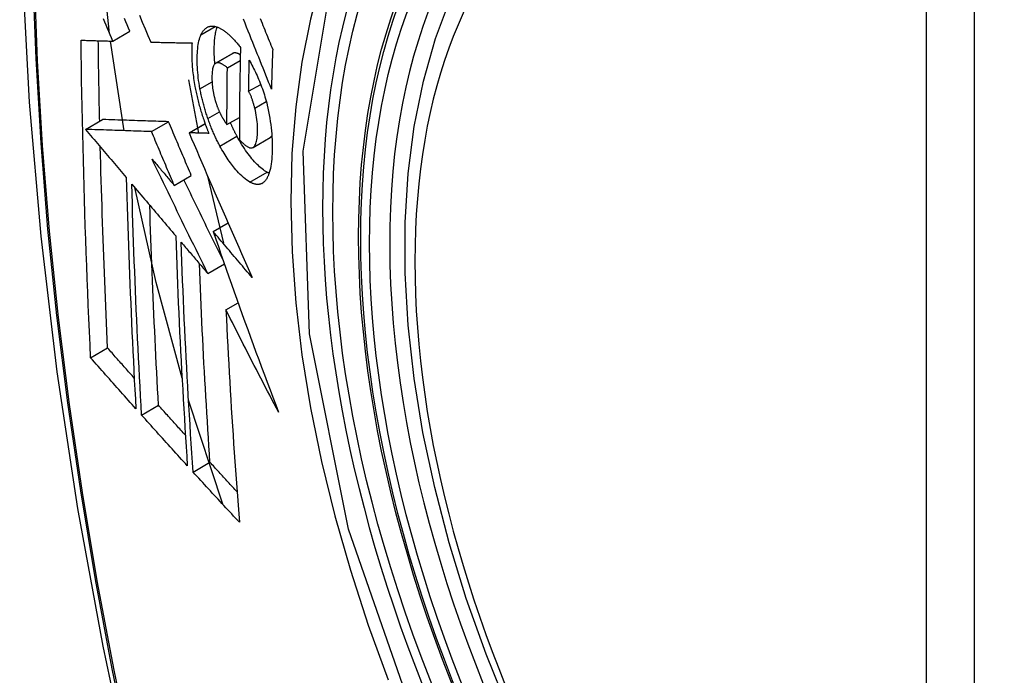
# Model space of a CAD drawing. Header units: inches. Extents: x 25 to 686, y 75 to 315.
# Tile 217 of 256: x 627.653 to 627.993, y 283.15 to 283.377. Entities that reach past the tile are written whole.
import ezdxf

# ---------------------------------------------------------------- set-up
doc = ezdxf.new("R2010")
doc.units = ezdxf.units.IN
doc.header["$MEASUREMENT"] = 0
doc.layers.add('Visible Edges(ANSI)', color=7, linetype='Continuous', lineweight=25)
doc.layers.add('Visible Tangent Edges(ANSI)', color=7, linetype='Continuous', lineweight=25)

msp = doc.modelspace()

# ---------------------------------------------------------------- linework, layer by layer
at = {"layer": 'Visible Edges(ANSI)'}
for p, q in [((627.6848, 283.3696), (627.6907, 283.373)), ((627.68867, 283.33864), (627.684, 283.36962)), ((627.69789, 283.36925), (627.698, 283.36924)), ((627.72032, 283.36195), (627.72622, 283.36536)), ((627.72439, 283.36036), (627.72882, 283.36292)), ((627.71093, 283.35625), (627.71441, 283.33782)), ((627.73175, 283.35227), (627.73591, 283.35466)), ((627.67537, 283.3391), (627.68126, 283.3425)), ((627.68126, 283.3425), (627.68126, 283.3425)), ((627.69817, 283.33833), (627.70407, 283.34173)), ((627.71115, 283.33791), (627.71667, 283.3411)), ((627.72425, 283.34075), (627.72856, 283.34324)), ((627.67537, 283.3391), (627.67537, 283.3391)), ((627.71132, 283.33791), (627.71115, 283.33791)), ((627.73326, 283.33284), (627.73915, 283.33624)), ((627.73915, 283.33624), (627.7392, 283.33627)), ((627.70604, 283.31973), (627.71193, 283.32313)), ((627.71756, 283.32298), (627.7231, 283.29975)), ((627.71949, 283.30379), (627.72461, 283.30675)), ((627.71762, 283.28931), (627.72336, 283.29262)), ((627.7239, 283.27671), (627.72811, 283.27914)), ((627.67713, 283.26016), (627.68299, 283.26355)), ((627.69474, 283.24035), (627.70059, 283.24373)), ((627.72277, 283.20955), (627.71098, 283.2455)), ((627.71254, 283.22067), (627.71838, 283.22404))]:
    msp.add_line(p, q, dxfattribs=at)
at = {"layer": 'Visible Edges(ANSI)', "flags": 128}
for points in [[(627.70665, 283.77171), (627.6938, 283.73365), (627.68274, 283.69447), (627.67344, 283.65423), (627.66588, 283.61301), (627.66004, 283.57087), (627.6559, 283.52787), (627.65342, 283.48408), (627.6526, 283.43955), (627.65342, 283.39436), (627.65584, 283.34855), (627.65986, 283.30219), (627.66546, 283.25536), (627.67261, 283.20811), (627.68129, 283.16051), (627.69148, 283.11263), (627.70316, 283.06454)], [(627.82159, 283.13857), (627.81385, 283.15773), (627.80699, 283.17696), (627.80105, 283.1962), (627.79605, 283.21534), (627.79201, 283.23432), (627.78896, 283.25304), (627.7869, 283.27144), (627.78588, 283.28941), (627.78588, 283.3069), (627.78692, 283.32383), (627.789, 283.34012), (627.79213, 283.35571), (627.79631, 283.37052), (627.80155, 283.38449), (627.80782, 283.39754), (627.81511, 283.40959), (627.82343, 283.42058), (627.83272, 283.43041), (627.84294, 283.43902), (627.85403, 283.44632)], [(627.68367, 283.37225), (627.68152, 283.39227), (627.68004, 283.41203)], [(627.694, 283.37854), (627.69497, 283.3762), (627.69595, 283.37388), (627.69692, 283.37156), (627.69789, 283.36925)], [(627.6848, 283.3696), (627.68433, 283.37069), (627.68387, 283.37179), (627.6834, 283.37289), (627.68293, 283.37399), (627.68247, 283.37509), (627.682, 283.37619), (627.68154, 283.37729)], [(627.6907, 283.373), (627.69023, 283.3741), (627.68976, 283.3752), (627.6893, 283.3763), (627.68883, 283.3774)], [(627.73961, 283.35304), (627.73913, 283.35424), (627.73865, 283.35544), (627.73817, 283.35664), (627.73768, 283.35785), (627.7372, 283.35906), (627.73671, 283.36028), (627.73622, 283.36151), (627.73572, 283.36275), (627.73522, 283.364), (627.73472, 283.36525), (627.73421, 283.36652), (627.7337, 283.3678), (627.73318, 283.3691), (627.73266, 283.3704), (627.73213, 283.37173), (627.73159, 283.37307), (627.73105, 283.37443), (627.7305, 283.3758), (627.72994, 283.3772)], [(627.73575, 283.37737), (627.73606, 283.37659), (627.73638, 283.37582), (627.73669, 283.37504), (627.737, 283.37427), (627.73731, 283.37351), (627.73762, 283.37274), (627.73793, 283.37198), (627.73823, 283.37122), (627.73854, 283.37047), (627.73885, 283.36972), (627.73915, 283.36897), (627.73945, 283.36822), (627.73975, 283.36748), (627.74005, 283.36674)], [(627.71492, 283.35316), (627.71475, 283.35412), (627.7146, 283.35507), (627.71446, 283.35601), (627.71434, 283.35695), (627.71424, 283.35786), (627.71415, 283.35877), (627.71408, 283.35966), (627.71403, 283.36054), (627.71399, 283.36141), (627.71397, 283.36226), (627.71396, 283.3631), (627.71396, 283.36392), (627.71398, 283.36471), (627.71402, 283.36549), (627.71407, 283.36624), (627.71413, 283.36698), (627.71421, 283.36769), (627.71431, 283.36837), (627.71442, 283.36902), (627.71455, 283.36965), (627.7147, 283.37024), (627.71487, 283.37079), (627.71506, 283.37131), (627.71527, 283.37179)], [(627.71527, 283.37179), (627.71537, 283.37201), (627.71548, 283.37222), (627.71559, 283.37243), (627.71571, 283.37262), (627.71582, 283.37281), (627.71595, 283.37299), (627.71607, 283.37316), (627.7162, 283.37332), (627.71633, 283.37347), (627.71646, 283.37362), (627.7166, 283.37376), (627.71674, 283.37389), (627.71688, 283.37401), (627.71703, 283.37412), (627.71718, 283.37422), (627.71733, 283.37432), (627.71748, 283.3744), (627.71764, 283.37448), (627.7178, 283.37455), (627.71796, 283.37461), (627.71813, 283.37466), (627.7183, 283.3747), (627.71847, 283.37473), (627.71864, 283.37476)], [(627.71864, 283.37476), (627.71882, 283.37477), (627.71901, 283.37478), (627.71919, 283.37478), (627.71938, 283.37477), (627.71957, 283.37476), (627.71976, 283.37474), (627.71995, 283.37471), (627.72014, 283.37467), (627.72034, 283.37462), (627.72053, 283.37457), (627.72073, 283.37451), (627.72093, 283.37444), (627.72113, 283.37436), (627.72133, 283.37428), (627.72153, 283.37419), (627.72173, 283.37409), (627.72194, 283.37399), (627.72214, 283.37387), (627.72235, 283.37376), (627.72256, 283.37363), (627.72277, 283.3735), (627.72298, 283.37336), (627.72319, 283.37322), (627.7234, 283.37307)], [(627.72009, 283.36177), (627.72003, 283.36241), (627.71998, 283.36304), (627.71994, 283.36366), (627.71991, 283.36428), (627.71988, 283.36488), (627.71987, 283.36548), (627.71986, 283.36608), (627.71986, 283.36666), (627.71986, 283.36724), (627.71987, 283.3678), (627.71989, 283.36836), (627.71992, 283.36891), (627.71995, 283.36944), (627.71999, 283.36997), (627.72004, 283.37048), (627.72009, 283.37099), (627.72016, 283.37147), (627.72023, 283.37195), (627.72032, 283.37241), (627.72041, 283.37285), (627.72051, 283.37328), (627.72062, 283.37369), (627.72073, 283.37408), (627.72086, 283.37446)], [(627.7234, 283.37307), (627.72363, 283.3729), (627.72386, 283.37272), (627.72409, 283.37254), (627.72431, 283.37235), (627.72454, 283.37216), (627.72477, 283.37196), (627.725, 283.37175), (627.72523, 283.37154), (627.72546, 283.37132), (627.72569, 283.3711), (627.72592, 283.37087), (627.72615, 283.37063), (627.72638, 283.37039), (627.72661, 283.37014), (627.72684, 283.36989), (627.72707, 283.36963), (627.72731, 283.36937), (627.72754, 283.3691), (627.72777, 283.36883), (627.728, 283.36855), (627.72823, 283.36826), (627.72846, 283.36797), (627.72869, 283.36768), (627.72892, 283.36737)], [(627.67383, 283.36992), (627.67428, 283.3699), (627.67473, 283.36989), (627.67518, 283.36988), (627.67564, 283.36986), (627.67609, 283.36985), (627.67655, 283.36983), (627.677, 283.36982), (627.67746, 283.36981), (627.67791, 283.36979), (627.67837, 283.36978), (627.67883, 283.36977), (627.67929, 283.36975), (627.67975, 283.36974), (627.68021, 283.36973), (627.68066, 283.36971), (627.68112, 283.3697), (627.68158, 283.36969), (627.68204, 283.36967), (627.6825, 283.36966), (627.68296, 283.36965), (627.68342, 283.36963), (627.68388, 283.36962), (627.68434, 283.36961), (627.6848, 283.3696)], [(627.67713, 283.26016), (627.67692, 283.26469), (627.67671, 283.26922), (627.67652, 283.27376), (627.67632, 283.2783), (627.67614, 283.28284), (627.67596, 283.28739), (627.67578, 283.29194), (627.67561, 283.2965), (627.67545, 283.30106), (627.67529, 283.30563), (627.67514, 283.3102), (627.675, 283.31477), (627.67486, 283.31934), (627.67473, 283.32391), (627.67461, 283.32849), (627.6745, 283.33307), (627.67439, 283.33765), (627.67429, 283.34224), (627.67419, 283.34684), (627.6741, 283.35144), (627.67402, 283.35605), (627.67395, 283.36067), (627.67389, 283.36529), (627.67383, 283.36992)], [(627.68026, 283.34192), (627.68023, 283.34307), (627.68021, 283.34423), (627.68018, 283.34539), (627.68016, 283.34655), (627.68013, 283.3477), (627.68011, 283.34886), (627.68009, 283.35002), (627.68007, 283.35118), (627.68004, 283.35233), (627.68002, 283.35349), (627.68, 283.35465), (627.67998, 283.35581), (627.67996, 283.35697), (627.67994, 283.35813), (627.67992, 283.35929), (627.6799, 283.36045), (627.67988, 283.36161), (627.67987, 283.36277), (627.67985, 283.36393), (627.67983, 283.36509), (627.67982, 283.36625), (627.6798, 283.36741), (627.67979, 283.36858), (627.67977, 283.36974)], [(627.698, 283.36924), (627.69858, 283.36923), (627.69916, 283.36922), (627.69975, 283.3692), (627.70033, 283.36919), (627.70092, 283.36918), (627.7015, 283.36916), (627.70209, 283.36915), (627.70268, 283.36914), (627.70327, 283.36912), (627.70386, 283.36911), (627.70445, 283.3691), (627.70504, 283.36908), (627.70564, 283.36907), (627.70623, 283.36906), (627.70683, 283.36905), (627.70742, 283.36904), (627.70801, 283.36902), (627.70861, 283.36901), (627.70921, 283.369), (627.7098, 283.36899), (627.7104, 283.36898), (627.71099, 283.36897), (627.71159, 283.36896), (627.71218, 283.36895)], [(627.71218, 283.36895), (627.71214, 283.36841), (627.71211, 283.36786), (627.71209, 283.3673), (627.71207, 283.36673), (627.71206, 283.36616), (627.71205, 283.36557), (627.71206, 283.36498), (627.71206, 283.36437), (627.71208, 283.36376), (627.7121, 283.36314), (627.71213, 283.36252), (627.71217, 283.36189), (627.71221, 283.36125), (627.71226, 283.36061), (627.71232, 283.35996), (627.71238, 283.3593), (627.71246, 283.35865), (627.71254, 283.35798), (627.71263, 283.35731), (627.71272, 283.35664), (627.71282, 283.35596), (627.71294, 283.35528), (627.71305, 283.3546), (627.71318, 283.35391)], [(627.72634, 283.36542), (627.72634, 283.36542), (627.72633, 283.36542), (627.72633, 283.36541), (627.72632, 283.36541), (627.72632, 283.36541), (627.72631, 283.36541), (627.72631, 283.3654), (627.7263, 283.3654), (627.7263, 283.3654), (627.72629, 283.3654), (627.72629, 283.36539), (627.72628, 283.36539), (627.72628, 283.36539), (627.72627, 283.36539), (627.72627, 283.36538), (627.72626, 283.36538), (627.72626, 283.36538), (627.72625, 283.36538), (627.72625, 283.36537), (627.72624, 283.36537), (627.72624, 283.36537), (627.72623, 283.36536), (627.72623, 283.36536), (627.72622, 283.36536)], [(627.72886, 283.36484), (627.72875, 283.36491), (627.72864, 283.36498), (627.72853, 283.36504), (627.72841, 283.3651), (627.7283, 283.36516), (627.72819, 283.36521), (627.72808, 283.36526), (627.72797, 283.36531), (627.72786, 283.36535), (627.72775, 283.36539), (627.72765, 283.36543), (627.72754, 283.36546), (627.72743, 283.36548), (627.72733, 283.3655), (627.72722, 283.36552), (627.72712, 283.36553), (627.72702, 283.36554), (627.72692, 283.36554), (627.72682, 283.36553), (627.72672, 283.36552), (627.72662, 283.36551), (627.72653, 283.36548), (627.72643, 283.36545), (627.72634, 283.36542)], [(627.72892, 283.36737), (627.72889, 283.36604), (627.72886, 283.36471), (627.72883, 283.36338), (627.72881, 283.36205), (627.72878, 283.36072), (627.72876, 283.35939), (627.72873, 283.35807), (627.72871, 283.35674), (627.72869, 283.35541), (627.72867, 283.35409), (627.72865, 283.35276), (627.72864, 283.35144), (627.72862, 283.35012), (627.72861, 283.3488), (627.72859, 283.34747), (627.72858, 283.34615), (627.72857, 283.34483), (627.72856, 283.34351), (627.72856, 283.34219), (627.72855, 283.34088), (627.72854, 283.33956), (627.72854, 283.33824), (627.72854, 283.33693), (627.72854, 283.33561)], [(627.74005, 283.36674), (627.74003, 283.36616), (627.74001, 283.36559), (627.73999, 283.36502), (627.73997, 283.36445), (627.73995, 283.36388), (627.73993, 283.36331), (627.73991, 283.36273), (627.73989, 283.36216), (627.73987, 283.36159), (627.73985, 283.36102), (627.73983, 283.36045), (627.73981, 283.35988), (627.73979, 283.35931), (627.73978, 283.35874), (627.73976, 283.35817), (627.73974, 283.3576), (627.73972, 283.35703), (627.73971, 283.35646), (627.73969, 283.35589), (627.73967, 283.35532), (627.73966, 283.35475), (627.73964, 283.35418), (627.73963, 283.35361), (627.73961, 283.35304)], [(627.72045, 283.36201), (627.72025, 283.3619), (627.72006, 283.36175), (627.71989, 283.36155), (627.71974, 283.36131), (627.7196, 283.36102), (627.71949, 283.36071), (627.71938, 283.36036), (627.7193, 283.35998), (627.71923, 283.35957), (627.71917, 283.35914), (627.71912, 283.35868), (627.71909, 283.35822), (627.71907, 283.35773), (627.71905, 283.35724), (627.71905, 283.35672), (627.71906, 283.35619), (627.71908, 283.35565), (627.7191, 283.3551), (627.71915, 283.35454), (627.7192, 283.35396), (627.71927, 283.35338), (627.71935, 283.35279), (627.71946, 283.35218), (627.71957, 283.35158)], [(627.72439, 283.36036), (627.72422, 283.36051), (627.72404, 283.36066), (627.72387, 283.3608), (627.72369, 283.36093), (627.72352, 283.36106), (627.72334, 283.36119), (627.72317, 283.36131), (627.72299, 283.36142), (627.72282, 283.36153), (627.72264, 283.36163), (627.72247, 283.36172), (627.7223, 283.3618), (627.72214, 283.36188), (627.72197, 283.36194), (627.72181, 283.362), (627.72165, 283.36205), (627.72149, 283.36209), (627.72133, 283.36211), (627.72117, 283.36213), (627.72102, 283.36213), (627.72087, 283.36212), (627.72073, 283.3621), (627.72058, 283.36206), (627.72045, 283.36201)], [(627.73175, 283.35227), (627.73176, 283.35271), (627.73177, 283.35316), (627.73177, 283.3536), (627.73178, 283.35405), (627.73179, 283.35449), (627.7318, 283.35494), (627.73181, 283.35538), (627.73181, 283.35583), (627.73182, 283.35627), (627.73183, 283.35672), (627.73184, 283.35716), (627.73185, 283.35761), (627.73186, 283.35806), (627.73187, 283.3585), (627.73188, 283.35895), (627.73189, 283.35939), (627.7319, 283.35984), (627.73191, 283.36028), (627.73192, 283.36073), (627.73193, 283.36118), (627.73194, 283.36162), (627.73195, 283.36207), (627.73196, 283.36251), (627.73197, 283.36296)], [(627.73197, 283.36296), (627.73227, 283.36241), (627.73258, 283.36185), (627.73288, 283.36128), (627.73318, 283.36071), (627.73347, 283.36012), (627.73377, 283.35952), (627.73406, 283.35892), (627.73435, 283.3583), (627.73464, 283.35768), (627.73492, 283.35705), (627.73519, 283.35641), (627.73546, 283.35577), (627.73573, 283.35511), (627.73599, 283.35445), (627.73624, 283.35378), (627.73649, 283.35311), (627.73673, 283.35243), (627.73696, 283.35174), (627.73718, 283.35104), (627.73739, 283.35035), (627.7376, 283.34964), (627.73779, 283.34894), (627.73798, 283.34822), (627.73815, 283.34751)], [(627.72425, 283.34075), (627.72425, 283.34156), (627.72425, 283.34238), (627.72426, 283.34319), (627.72426, 283.34401), (627.72426, 283.34482), (627.72426, 283.34564), (627.72427, 283.34645), (627.72427, 283.34727), (627.72427, 283.34809), (627.72428, 283.3489), (627.72428, 283.34972), (627.72429, 283.35054), (627.7243, 283.35135), (627.7243, 283.35217), (627.72431, 283.35299), (627.72432, 283.35381), (627.72432, 283.35463), (627.72433, 283.35545), (627.72434, 283.35626), (627.72435, 283.35708), (627.72436, 283.3579), (627.72437, 283.35872), (627.72438, 283.35954), (627.72439, 283.36036)], [(627.71318, 283.35391), (627.71328, 283.35341), (627.71337, 283.35291), (627.71348, 283.35241), (627.71358, 283.35191), (627.71369, 283.35141), (627.7138, 283.35091), (627.71392, 283.35041), (627.71404, 283.34991), (627.71416, 283.34941), (627.71428, 283.34891), (627.71441, 283.3484), (627.71454, 283.3479), (627.71468, 283.3474), (627.71482, 283.3469), (627.71496, 283.3464), (627.71511, 283.3459), (627.71525, 283.34541), (627.7154, 283.34491), (627.71556, 283.34442), (627.71571, 283.34392), (627.71587, 283.34343), (627.71603, 283.34294), (627.7162, 283.34245), (627.71637, 283.34197)], [(627.71767, 283.34282), (627.71753, 283.34325), (627.71738, 283.34367), (627.71724, 283.34409), (627.71711, 283.34452), (627.71697, 283.34494), (627.71684, 283.34537), (627.71671, 283.3458), (627.71658, 283.34623), (627.71646, 283.34666), (627.71634, 283.34709), (627.71622, 283.34753), (627.7161, 283.34796), (627.71599, 283.3484), (627.71588, 283.34883), (627.71577, 283.34926), (627.71566, 283.3497), (627.71556, 283.35013), (627.71546, 283.35057), (627.71536, 283.351), (627.71527, 283.35143), (627.71518, 283.35186), (627.71509, 283.3523), (627.71501, 283.35273), (627.71492, 283.35316)], [(627.71957, 283.35158), (627.71962, 283.35138), (627.71966, 283.35118), (627.71971, 283.35098), (627.71975, 283.35078), (627.7198, 283.35059), (627.71985, 283.35039), (627.7199, 283.35019), (627.71995, 283.34999), (627.72, 283.34979), (627.72005, 283.3496), (627.7201, 283.3494), (627.72016, 283.3492), (627.72022, 283.34901), (627.72028, 283.34881), (627.72033, 283.34861), (627.7204, 283.34842), (627.72046, 283.34823), (627.72052, 283.34803), (627.72058, 283.34784), (627.72065, 283.34765), (627.72072, 283.34746), (627.72078, 283.34727), (627.72085, 283.34709), (627.72092, 283.3469)], [(627.73387, 283.34643), (627.73381, 283.34669), (627.73374, 283.34695), (627.73367, 283.34721), (627.73359, 283.34748), (627.73352, 283.34774), (627.73344, 283.348), (627.73336, 283.34826), (627.73328, 283.34853), (627.7332, 283.34878), (627.73312, 283.34904), (627.73303, 283.3493), (627.73295, 283.34955), (627.73286, 283.3498), (627.73277, 283.35004), (627.73268, 283.35029), (627.73258, 283.35053), (627.73248, 283.35076), (627.73239, 283.35099), (627.73229, 283.35122), (627.73218, 283.35144), (627.73208, 283.35165), (627.73197, 283.35186), (627.73186, 283.35207), (627.73175, 283.35227)], [(627.72092, 283.3469), (627.72099, 283.34673), (627.72105, 283.34656), (627.72112, 283.3464), (627.72119, 283.34623), (627.72125, 283.34607), (627.72132, 283.34591), (627.72139, 283.34575), (627.72146, 283.34559), (627.72153, 283.34543), (627.7216, 283.34527), (627.72167, 283.34512), (627.72174, 283.34496), (627.72181, 283.34481), (627.72188, 283.34466), (627.72196, 283.34451), (627.72203, 283.34436), (627.7221, 283.34422), (627.72218, 283.34407), (627.72225, 283.34393), (627.72233, 283.34379), (627.7224, 283.34365), (627.72248, 283.34351), (627.72256, 283.34337), (627.72264, 283.34324)], [(627.7333, 283.33287), (627.73352, 283.33304), (627.73373, 283.33326), (627.73392, 283.33353), (627.73408, 283.33385), (627.73423, 283.33422), (627.73436, 283.33462), (627.73447, 283.33506), (627.73457, 283.33553), (627.73464, 283.33603), (627.73471, 283.33656), (627.73475, 283.33711), (627.73479, 283.33768), (627.73481, 283.33827), (627.73482, 283.33889), (627.73482, 283.33958), (627.7348, 283.34028), (627.73476, 283.34101), (627.7347, 283.34175), (627.73462, 283.34251), (627.73451, 283.34328), (627.73439, 283.34406), (627.73424, 283.34485), (627.73407, 283.34563), (627.73387, 283.34643)], [(627.73815, 283.34751), (627.73841, 283.34637), (627.73865, 283.34524), (627.73887, 283.34411), (627.73906, 283.34299), (627.73923, 283.34187), (627.73938, 283.34076), (627.73951, 283.33967), (627.73962, 283.33859), (627.73971, 283.33753), (627.73977, 283.33649), (627.73982, 283.33546), (627.73986, 283.33445), (627.73987, 283.33345), (627.73987, 283.33248), (627.73985, 283.33152), (627.73982, 283.33059), (627.73977, 283.32968), (627.73971, 283.32879), (627.73962, 283.32794), (627.73951, 283.32712), (627.73939, 283.32634), (627.73925, 283.32559), (627.73908, 283.32488), (627.73889, 283.32421)], [(627.70407, 283.34173), (627.70319, 283.34176), (627.7023, 283.34179), (627.70142, 283.34182), (627.70053, 283.34185), (627.69964, 283.34188), (627.69875, 283.34191), (627.69785, 283.34194), (627.69695, 283.34197), (627.69604, 283.342), (627.69513, 283.34203), (627.69421, 283.34206), (627.69328, 283.34209), (627.69234, 283.34212), (627.69139, 283.34215), (627.69043, 283.34219), (627.68947, 283.34222), (627.68849, 283.34225), (627.6875, 283.34229), (627.68649, 283.34232), (627.68548, 283.34235), (627.68445, 283.34239), (627.6834, 283.34242), (627.68234, 283.34246), (627.68126, 283.3425)], [(627.71193, 283.32313), (627.7116, 283.32391), (627.71127, 283.32468), (627.71094, 283.32546), (627.71061, 283.32623), (627.71028, 283.32701), (627.70995, 283.32778), (627.70963, 283.32856), (627.7093, 283.32933), (627.70897, 283.33011), (627.70864, 283.33088), (627.70831, 283.33166), (627.70798, 283.33243), (627.70766, 283.33321), (627.70733, 283.33398), (627.707, 283.33476), (627.70668, 283.33553), (627.70635, 283.33631), (627.70602, 283.33708), (627.7057, 283.33786), (627.70537, 283.33863), (627.70504, 283.33941), (627.70472, 283.34018), (627.70439, 283.34096), (627.70407, 283.34173)], [(627.71637, 283.34197), (627.71643, 283.34179), (627.71649, 283.3416), (627.71656, 283.34142), (627.71662, 283.34124), (627.71669, 283.34106), (627.71675, 283.34088), (627.71682, 283.3407), (627.71688, 283.34052), (627.71695, 283.34035), (627.71702, 283.34017), (627.71708, 283.33999), (627.71715, 283.33981), (627.71722, 283.33964), (627.71729, 283.33946), (627.71736, 283.33928), (627.71742, 283.33911), (627.71749, 283.33893), (627.71756, 283.33876), (627.71763, 283.33858), (627.7177, 283.33841), (627.71777, 283.33823), (627.71784, 283.33806), (627.71791, 283.33789), (627.71798, 283.33771)], [(627.72181, 283.33334), (627.72162, 283.33369), (627.72143, 283.33406), (627.72124, 283.33442), (627.72106, 283.33479), (627.72087, 283.33516), (627.72069, 283.33553), (627.72051, 283.33591), (627.72033, 283.33629), (627.72015, 283.33667), (627.71997, 283.33706), (627.71979, 283.33745), (627.71962, 283.33784), (627.71945, 283.33824), (627.71928, 283.33864), (627.71911, 283.33904), (627.71894, 283.33945), (627.71878, 283.33986), (627.71861, 283.34027), (627.71845, 283.34069), (627.71829, 283.34111), (627.71813, 283.34153), (627.71798, 283.34196), (627.71782, 283.34239), (627.71767, 283.34282)], [(627.72264, 283.34324), (627.7227, 283.34313), (627.72277, 283.34302), (627.72283, 283.34291), (627.7229, 283.34279), (627.72296, 283.34268), (627.72303, 283.34257), (627.7231, 283.34246), (627.72317, 283.34236), (627.72323, 283.34225), (627.7233, 283.34214), (627.72337, 283.34203), (627.72344, 283.34193), (627.72351, 283.34182), (627.72357, 283.34172), (627.72364, 283.34161), (627.72371, 283.34151), (627.72378, 283.34141), (627.72385, 283.34131), (627.72391, 283.34121), (627.72398, 283.34112), (627.72405, 283.34102), (627.72412, 283.34093), (627.72419, 283.34084), (627.72425, 283.34075)], [(627.72771, 283.33674), (627.72761, 283.33693), (627.72751, 283.33711), (627.72742, 283.3373), (627.72732, 283.33749), (627.72722, 283.33768), (627.72712, 283.33787), (627.72702, 283.33806), (627.72693, 283.33825), (627.72683, 283.33844), (627.72674, 283.33864), (627.72664, 283.33883), (627.72655, 283.33903), (627.72645, 283.33922), (627.72636, 283.33942), (627.72626, 283.33962), (627.72617, 283.33981), (627.72608, 283.34001), (627.72598, 283.34021), (627.72589, 283.34041), (627.7258, 283.34062), (627.72571, 283.34082), (627.72562, 283.34102), (627.72553, 283.34123), (627.72544, 283.34143)], [(627.69817, 283.33833), (627.69729, 283.33835), (627.69641, 283.33838), (627.69552, 283.33841), (627.69464, 283.33844), (627.69375, 283.33847), (627.69285, 283.3385), (627.69196, 283.33853), (627.69105, 283.33856), (627.69015, 283.33859), (627.68923, 283.33862), (627.68831, 283.33866), (627.68738, 283.33869), (627.68644, 283.33872), (627.68549, 283.33875), (627.68454, 283.33878), (627.68357, 283.33882), (627.68259, 283.33885), (627.6816, 283.33888), (627.6806, 283.33892), (627.67958, 283.33895), (627.67855, 283.33899), (627.67751, 283.33902), (627.67645, 283.33906), (627.67537, 283.3391)], [(627.67537, 283.3391), (627.67595, 283.3384), (627.67654, 283.33771), (627.67712, 283.33702), (627.67771, 283.33632), (627.6783, 283.33563), (627.67888, 283.33494), (627.67947, 283.33424), (627.68005, 283.33355), (627.68064, 283.33285), (627.68123, 283.33216), (627.68182, 283.33146), (627.6824, 283.33077), (627.68299, 283.33007), (627.68358, 283.32938), (627.68417, 283.32869), (627.68475, 283.32799), (627.68534, 283.3273), (627.68593, 283.3266), (627.68652, 283.32591), (627.6871, 283.32521), (627.68769, 283.32452), (627.68828, 283.32382), (627.68886, 283.32313), (627.68945, 283.32244)], [(627.70604, 283.31973), (627.70571, 283.32051), (627.70538, 283.32128), (627.70505, 283.32206), (627.70472, 283.32283), (627.70439, 283.3236), (627.70406, 283.32438), (627.70373, 283.32515), (627.7034, 283.32593), (627.70307, 283.32671), (627.70275, 283.32748), (627.70242, 283.32826), (627.70209, 283.32903), (627.70176, 283.32981), (627.70144, 283.33058), (627.70111, 283.33136), (627.70078, 283.33213), (627.70045, 283.33291), (627.70013, 283.33368), (627.6998, 283.33445), (627.69948, 283.33523), (627.69915, 283.336), (627.69882, 283.33678), (627.6985, 283.33755), (627.69817, 283.33833)], [(627.71115, 283.33791), (627.71202, 283.33587), (627.7129, 283.33382), (627.71378, 283.33177), (627.71467, 283.3297), (627.71555, 283.32763), (627.71645, 283.32556), (627.71734, 283.32348), (627.71824, 283.32139), (627.71914, 283.31931), (627.72005, 283.31722), (627.72096, 283.31512), (627.72187, 283.31302), (627.72278, 283.31093), (627.7237, 283.30883), (627.72462, 283.30673), (627.72554, 283.30463), (627.72646, 283.30253), (627.72738, 283.30043), (627.7283, 283.29834), (627.72923, 283.29625), (627.73015, 283.29416), (627.73108, 283.29207), (627.73201, 283.28999), (627.73293, 283.28791)], [(627.71798, 283.33771), (627.71771, 283.33772), (627.71743, 283.33773), (627.71715, 283.33774), (627.71687, 283.33775), (627.71659, 283.33775), (627.71631, 283.33776), (627.71603, 283.33777), (627.71575, 283.33778), (627.71548, 283.33779), (627.7152, 283.33779), (627.71492, 283.3378), (627.71464, 283.33781), (627.71436, 283.33782), (627.71408, 283.33783), (627.71381, 283.33783), (627.71353, 283.33784), (627.71325, 283.33785), (627.71297, 283.33786), (627.7127, 283.33787), (627.71242, 283.33788), (627.71214, 283.33788), (627.71187, 283.33789), (627.71159, 283.3379), (627.71132, 283.33791)], [(627.7381, 283.32426), (627.73768, 283.3245), (627.73725, 283.32478), (627.73683, 283.32508), (627.7364, 283.32541), (627.73597, 283.32577), (627.73553, 283.32615), (627.7351, 283.32656), (627.73466, 283.32699), (627.73422, 283.32745), (627.73378, 283.32793), (627.73333, 283.32843), (627.73289, 283.32895), (627.73245, 283.32949), (627.73201, 283.33005), (627.73157, 283.33062), (627.73114, 283.33121), (627.7307, 283.33183), (627.73027, 283.33247), (627.72983, 283.33313), (627.7294, 283.33381), (627.72898, 283.33451), (627.72855, 283.33524), (627.72813, 283.33598), (627.72771, 283.33674)], [(627.72854, 283.33561), (627.72875, 283.33538), (627.72896, 283.33514), (627.72918, 283.33492), (627.72939, 283.3347), (627.7296, 283.33449), (627.72982, 283.33429), (627.73003, 283.33409), (627.73024, 283.33391), (627.73045, 283.33373), (627.73066, 283.33356), (627.73087, 283.33341), (627.73107, 283.33327), (627.73128, 283.33314), (627.73148, 283.33302), (627.73168, 283.33292), (627.73188, 283.33283), (627.73208, 283.33276), (627.73227, 283.33271), (627.73245, 283.33268), (627.73264, 283.33267), (627.73281, 283.33269), (627.73298, 283.33272), (627.73315, 283.33278), (627.7333, 283.33287)], [(627.7392, 283.33627), (627.73923, 283.33629), (627.73925, 283.3363), (627.73928, 283.33632), (627.7393, 283.33634), (627.73933, 283.33636), (627.73935, 283.33638), (627.73938, 283.3364), (627.7394, 283.33642), (627.73942, 283.33644), (627.73945, 283.33646), (627.73947, 283.33649), (627.73949, 283.33651), (627.73952, 283.33654), (627.73954, 283.33656), (627.73956, 283.33658), (627.73958, 283.33661), (627.73961, 283.33664), (627.73963, 283.33666), (627.73965, 283.33669), (627.73967, 283.33672), (627.73969, 283.33675), (627.73971, 283.33678), (627.73973, 283.33681), (627.73975, 283.33684)], [(627.68299, 283.26355), (627.68286, 283.26643), (627.68273, 283.26931), (627.6826, 283.27219), (627.68247, 283.27507), (627.68235, 283.27795), (627.68223, 283.28083), (627.68211, 283.28372), (627.68199, 283.2866), (627.68188, 283.28949), (627.68177, 283.29238), (627.68166, 283.29527), (627.68155, 283.29817), (627.68145, 283.30106), (627.68135, 283.30396), (627.68125, 283.30686), (627.68115, 283.30976), (627.68106, 283.31266), (627.68096, 283.31557), (627.68087, 283.31848), (627.68079, 283.32139), (627.6807, 283.3243), (627.68062, 283.32722), (627.68054, 283.33014), (627.68047, 283.33306)], [(627.7322, 283.32085), (627.73164, 283.32118), (627.73108, 283.32156), (627.73052, 283.32199), (627.72994, 283.32247), (627.72937, 283.323), (627.72881, 283.32354), (627.72827, 283.3241), (627.72778, 283.32464), (627.72732, 283.32516), (627.72691, 283.32565), (627.72654, 283.3261), (627.72617, 283.32657), (627.7258, 283.32705), (627.72543, 283.32755), (627.72506, 283.32806), (627.72469, 283.32859), (627.72433, 283.32913), (627.72396, 283.32968), (627.7236, 283.33025), (627.72324, 283.33084), (627.72288, 283.33144), (627.72252, 283.33206), (627.72217, 283.33269), (627.72181, 283.33334)], [(627.71762, 283.28931), (627.7168, 283.29095), (627.71599, 283.29259), (627.71518, 283.29424), (627.71437, 283.29589), (627.71355, 283.29754), (627.71274, 283.29919), (627.71193, 283.30084), (627.71112, 283.3025), (627.71032, 283.30415), (627.70951, 283.3058), (627.7087, 283.30746), (627.7079, 283.30911), (627.70709, 283.31076), (627.70629, 283.31241), (627.70549, 283.31407), (627.70469, 283.31572), (627.70389, 283.31736), (627.7031, 283.31901), (627.7023, 283.32066), (627.70151, 283.3223), (627.70072, 283.32394), (627.69993, 283.32558), (627.69914, 283.32722), (627.69836, 283.32885)], [(627.69836, 283.32885), (627.69868, 283.32847), (627.699, 283.32809), (627.69932, 283.32771), (627.69964, 283.32733), (627.69996, 283.32695), (627.70028, 283.32657), (627.7006, 283.32619), (627.70092, 283.32581), (627.70124, 283.32543), (627.70156, 283.32505), (627.70188, 283.32467), (627.7022, 283.32429), (627.70252, 283.32391), (627.70284, 283.32353), (627.70316, 283.32315), (627.70348, 283.32277), (627.7038, 283.32239), (627.70412, 283.32201), (627.70444, 283.32163), (627.70476, 283.32125), (627.70508, 283.32087), (627.7054, 283.32049), (627.70572, 283.32011), (627.70604, 283.31973)], [(627.73889, 283.32421), (627.73881, 283.32397), (627.73874, 283.32373), (627.73865, 283.32351), (627.73857, 283.32328), (627.73848, 283.32307), (627.73839, 283.32286), (627.7383, 283.32266), (627.7382, 283.32246), (627.7381, 283.32228), (627.738, 283.3221), (627.73789, 283.32192), (627.73778, 283.32176), (627.73767, 283.3216), (627.73756, 283.32145), (627.73744, 283.3213), (627.73732, 283.32117), (627.7372, 283.32104), (627.73707, 283.32092), (627.73694, 283.32081), (627.73681, 283.3207), (627.73668, 283.32061), (627.73654, 283.32052), (627.7364, 283.32044), (627.73626, 283.32037)], [(627.7388, 283.32392), (627.73877, 283.32393), (627.73874, 283.32394), (627.73871, 283.32395), (627.73868, 283.32397), (627.73865, 283.32398), (627.73862, 283.32399), (627.73859, 283.32401), (627.73857, 283.32402), (627.73854, 283.32403), (627.73851, 283.32405), (627.73848, 283.32406), (627.73845, 283.32408), (627.73842, 283.32409), (627.73839, 283.32411), (627.73836, 283.32412), (627.73833, 283.32413), (627.7383, 283.32415), (627.73827, 283.32417), (627.73824, 283.32418), (627.73821, 283.3242), (627.73818, 283.32421), (627.73815, 283.32423), (627.73813, 283.32424), (627.7381, 283.32426)], [(627.68945, 283.32244), (627.68954, 283.31908), (627.68964, 283.31573), (627.68974, 283.31238), (627.68984, 283.30904), (627.68995, 283.30569), (627.69006, 283.30235), (627.69018, 283.299), (627.6903, 283.29566), (627.69043, 283.29232), (627.69056, 283.28899), (627.69069, 283.28565), (627.69083, 283.28232), (627.69097, 283.279), (627.69112, 283.27567), (627.69127, 283.27235), (627.69142, 283.26903), (627.69157, 283.26571), (627.69173, 283.2624), (627.6919, 283.25909), (627.69206, 283.25578), (627.69223, 283.25247), (627.69241, 283.24917), (627.69258, 283.24586), (627.69276, 283.24257)], [(627.72291, 283.2939), (627.72234, 283.29505), (627.72177, 283.2962), (627.7212, 283.29736), (627.72063, 283.29851), (627.72007, 283.29967), (627.7195, 283.30082), (627.71893, 283.30198), (627.71836, 283.30314), (627.7178, 283.30429), (627.71723, 283.30545), (627.71666, 283.30661), (627.7161, 283.30777), (627.71553, 283.30892), (627.71497, 283.31008), (627.7144, 283.31124), (627.71384, 283.3124), (627.71328, 283.31356), (627.71271, 283.31471), (627.71215, 283.31587), (627.71159, 283.31703), (627.71103, 283.31818), (627.71047, 283.31934), (627.70991, 283.32049), (627.70936, 283.32165)], [(627.73626, 283.32037), (627.73611, 283.3203), (627.73596, 283.32024), (627.73581, 283.32019), (627.73565, 283.32015), (627.7355, 283.32012), (627.73534, 283.32009), (627.73518, 283.32007), (627.73502, 283.32006), (627.73485, 283.32006), (627.73469, 283.32006), (627.73452, 283.32007), (627.73435, 283.32009), (627.73418, 283.32012), (627.73401, 283.32015), (627.73383, 283.32019), (627.73366, 283.32024), (627.73348, 283.32029), (627.7333, 283.32035), (627.73312, 283.32042), (627.73294, 283.32049), (627.73276, 283.32057), (627.73257, 283.32066), (627.73238, 283.32075), (627.7322, 283.32085)], [(627.69136, 283.32018), (627.69199, 283.31944), (627.69262, 283.3187), (627.69325, 283.31796), (627.69388, 283.31721), (627.69451, 283.31647), (627.69514, 283.31572), (627.69577, 283.31498), (627.6964, 283.31423), (627.69704, 283.31349), (627.69767, 283.31274), (627.6983, 283.312), (627.69893, 283.31125), (627.69957, 283.3105), (627.7002, 283.30976), (627.70083, 283.30901), (627.70147, 283.30827), (627.7021, 283.30752), (627.70273, 283.30678), (627.70337, 283.30603), (627.704, 283.30529), (627.70463, 283.30454), (627.70526, 283.3038), (627.7059, 283.30305), (627.70653, 283.30231)], [(627.69474, 283.24035), (627.69456, 283.24365), (627.69438, 283.24694), (627.6942, 283.25024), (627.69403, 283.25355), (627.69386, 283.25685), (627.69369, 283.26016), (627.69353, 283.26347), (627.69337, 283.26678), (627.69322, 283.2701), (627.69306, 283.27342), (627.69292, 283.27674), (627.69277, 283.28007), (627.69263, 283.28339), (627.69249, 283.28673), (627.69236, 283.29006), (627.69223, 283.2934), (627.69211, 283.29674), (627.69199, 283.30008), (627.69187, 283.30343), (627.69176, 283.30677), (627.69165, 283.31012), (627.69155, 283.31347), (627.69145, 283.31683), (627.69136, 283.32018)], [(627.70872, 283.25307), (627.69975, 283.28616), (627.69236, 283.31901)], [(627.70059, 283.24373), (627.70044, 283.24659), (627.70028, 283.24945), (627.70013, 283.25231), (627.69998, 283.25518), (627.69983, 283.25804), (627.69969, 283.26091), (627.69955, 283.26378), (627.69941, 283.26665), (627.69927, 283.26953), (627.69914, 283.2724), (627.699, 283.27528), (627.69887, 283.27816), (627.69875, 283.28104), (627.69862, 283.28393), (627.6985, 283.28681), (627.69839, 283.2897), (627.69827, 283.29259), (627.69816, 283.29549), (627.69805, 283.29838), (627.69795, 283.30128), (627.69785, 283.30417), (627.69775, 283.30707), (627.69765, 283.30997), (627.69756, 283.31287)], [(627.73293, 283.28791), (627.73237, 283.28857), (627.73181, 283.28923), (627.73125, 283.28989), (627.73069, 283.29056), (627.73013, 283.29122), (627.72957, 283.29188), (627.72901, 283.29254), (627.72845, 283.29321), (627.72788, 283.29387), (627.72732, 283.29453), (627.72676, 283.29519), (627.7262, 283.29586), (627.72564, 283.29652), (627.72508, 283.29718), (627.72452, 283.29784), (627.72396, 283.29851), (627.7234, 283.29917), (627.72284, 283.29983), (627.72228, 283.30049), (627.72172, 283.30115), (627.72116, 283.30181), (627.72061, 283.30247), (627.72005, 283.30313), (627.71949, 283.30379)], [(627.71949, 283.30379), (627.72038, 283.3012), (627.72128, 283.2986), (627.72218, 283.296), (627.72309, 283.29339), (627.72399, 283.29079), (627.72491, 283.28819), (627.72582, 283.28558), (627.72675, 283.28297), (627.72767, 283.28037), (627.7286, 283.27776), (627.72954, 283.27515), (627.73048, 283.27255), (627.73142, 283.26994), (627.73237, 283.26733), (627.73332, 283.26473), (627.73428, 283.26212), (627.73524, 283.25952), (627.73621, 283.25691), (627.73718, 283.25431), (627.73816, 283.25171), (627.73914, 283.24911), (627.74013, 283.24651), (627.74112, 283.24391), (627.74211, 283.24131)], [(627.70653, 283.30231), (627.70664, 283.29897), (627.70676, 283.29564), (627.70688, 283.2923), (627.70701, 283.28897), (627.70715, 283.28565), (627.70728, 283.28232), (627.70743, 283.279), (627.70758, 283.27567), (627.70773, 283.27235), (627.70789, 283.26903), (627.70805, 283.26572), (627.70822, 283.2624), (627.70839, 283.25909), (627.70857, 283.25578), (627.70875, 283.25247), (627.70894, 283.24916), (627.70913, 283.24586), (627.70932, 283.24256), (627.70952, 283.23927), (627.70972, 283.23598), (627.70992, 283.23269), (627.71013, 283.22941), (627.71034, 283.22613), (627.71055, 283.22285)], [(627.71254, 283.22067), (627.71232, 283.22395), (627.71211, 283.22723), (627.7119, 283.23052), (627.71169, 283.23381), (627.71148, 283.23711), (627.71128, 283.2404), (627.71109, 283.2437), (627.71089, 283.24701), (627.7107, 283.25031), (627.71052, 283.25362), (627.71034, 283.25692), (627.71016, 283.26023), (627.70999, 283.26354), (627.70982, 283.26685), (627.70966, 283.27016), (627.7095, 283.27348), (627.70935, 283.27679), (627.7092, 283.28011), (627.70906, 283.28343), (627.70892, 283.28675), (627.70879, 283.29008), (627.70867, 283.29341), (627.70855, 283.29674), (627.70843, 283.30008)], [(627.70843, 283.30008), (627.70881, 283.29963), (627.70919, 283.29918), (627.70958, 283.29873), (627.70996, 283.29828), (627.71034, 283.29783), (627.71072, 283.29739), (627.71111, 283.29694), (627.71149, 283.29649), (627.71187, 283.29604), (627.71225, 283.29559), (627.71264, 283.29514), (627.71302, 283.29469), (627.7134, 283.29424), (627.71379, 283.29379), (627.71417, 283.29334), (627.71455, 283.2929), (627.71493, 283.29245), (627.71532, 283.292), (627.7157, 283.29155), (627.71608, 283.2911), (627.71647, 283.29065), (627.71685, 283.2902), (627.71723, 283.28975), (627.71762, 283.28931)], [(627.71838, 283.22404), (627.7182, 283.22688), (627.71801, 283.22971), (627.71783, 283.23255), (627.71765, 283.2354), (627.71747, 283.23824), (627.7173, 283.24109), (627.71713, 283.24394), (627.71696, 283.2468), (627.71679, 283.24965), (627.71663, 283.25251), (627.71647, 283.25537), (627.71631, 283.25824), (627.71616, 283.2611), (627.71601, 283.26397), (627.71586, 283.26684), (627.71572, 283.26971), (627.71558, 283.27258), (627.71544, 283.27545), (627.71531, 283.27833), (627.71518, 283.2812), (627.71506, 283.28408), (627.71493, 283.28696), (627.71482, 283.28984), (627.7147, 283.29272)], [(627.74211, 283.24131), (627.74134, 283.24278), (627.74056, 283.24425), (627.73979, 283.24573), (627.73902, 283.2472), (627.73824, 283.24867), (627.73748, 283.25015), (627.73671, 283.25163), (627.73594, 283.2531), (627.73517, 283.25458), (627.73441, 283.25606), (627.73365, 283.25754), (627.73289, 283.25901), (627.73213, 283.26049), (627.73137, 283.26197), (627.73062, 283.26345), (627.72986, 283.26492), (627.72911, 283.2664), (627.72836, 283.26787), (627.72761, 283.26935), (627.72687, 283.27082), (627.72612, 283.2723), (627.72538, 283.27377), (627.72464, 283.27524), (627.7239, 283.27671)], [(627.7239, 283.27671), (627.72404, 283.2736), (627.72419, 283.2705), (627.72434, 283.26739), (627.7245, 283.26429), (627.72467, 283.2612), (627.72484, 283.2581), (627.72501, 283.25501), (627.72519, 283.25193), (627.72537, 283.24885), (627.72556, 283.24577), (627.72575, 283.2427), (627.72595, 283.23963), (627.72615, 283.23656), (627.72636, 283.23351), (627.72656, 283.23046), (627.72678, 283.22741), (627.72699, 283.22437), (627.72721, 283.22134), (627.72743, 283.21831), (627.72766, 283.21529), (627.72788, 283.21228), (627.72811, 283.20928), (627.72835, 283.20628), (627.72858, 283.2033)], [(627.6922, 283.25315), (627.69181, 283.25358), (627.69143, 283.25401), (627.69104, 283.25445), (627.69066, 283.25488), (627.69027, 283.25531), (627.68989, 283.25575), (627.6895, 283.25618), (627.68912, 283.25661), (627.68873, 283.25705), (627.68835, 283.25748), (627.68797, 283.25792), (627.68758, 283.25835), (627.6872, 283.25878), (627.68681, 283.25922), (627.68643, 283.25965), (627.68605, 283.26008), (627.68566, 283.26052), (627.68528, 283.26095), (627.6849, 283.26138), (627.68452, 283.26182), (627.68413, 283.26225), (627.68375, 283.26268), (627.68337, 283.26312), (627.68299, 283.26355)], [(627.69276, 283.24257), (627.69211, 283.2433), (627.69145, 283.24403), (627.6908, 283.24476), (627.69014, 283.24549), (627.68949, 283.24623), (627.68884, 283.24696), (627.68818, 283.24769), (627.68753, 283.24843), (627.68688, 283.24916), (627.68622, 283.24989), (627.68557, 283.25063), (627.68492, 283.25136), (627.68427, 283.2521), (627.68362, 283.25283), (627.68297, 283.25356), (627.68232, 283.2543), (627.68166, 283.25503), (627.68102, 283.25577), (627.68037, 283.2565), (627.67972, 283.25723), (627.67907, 283.25797), (627.67842, 283.2587), (627.67777, 283.25943), (627.67713, 283.26016)], [(627.70988, 283.23341), (627.70949, 283.23384), (627.7091, 283.23427), (627.70871, 283.2347), (627.70832, 283.23513), (627.70793, 283.23556), (627.70755, 283.23599), (627.70716, 283.23642), (627.70677, 283.23685), (627.70638, 283.23728), (627.706, 283.23771), (627.70561, 283.23814), (627.70522, 283.23857), (627.70484, 283.239), (627.70445, 283.23943), (627.70406, 283.23986), (627.70368, 283.24029), (627.70329, 283.24072), (627.7029, 283.24115), (627.70252, 283.24158), (627.70213, 283.24201), (627.70175, 283.24244), (627.70136, 283.24287), (627.70098, 283.2433), (627.70059, 283.24373)], [(627.71055, 283.22285), (627.70989, 283.22358), (627.70923, 283.2243), (627.70856, 283.22503), (627.7079, 283.22576), (627.70724, 283.22649), (627.70658, 283.22722), (627.70592, 283.22795), (627.70526, 283.22868), (627.7046, 283.22941), (627.70394, 283.23014), (627.70328, 283.23087), (627.70262, 283.2316), (627.70196, 283.23233), (627.7013, 283.23306), (627.70064, 283.23379), (627.69998, 283.23452), (627.69933, 283.23525), (627.69867, 283.23598), (627.69801, 283.23671), (627.69736, 283.23744), (627.6967, 283.23816), (627.69605, 283.23889), (627.69539, 283.23962), (627.69474, 283.24035)], [(627.72777, 283.21382), (627.72737, 283.21425), (627.72698, 283.21468), (627.72659, 283.2151), (627.72619, 283.21553), (627.7258, 283.21595), (627.72541, 283.21638), (627.72502, 283.2168), (627.72463, 283.21723), (627.72423, 283.21766), (627.72384, 283.21808), (627.72345, 283.21851), (627.72306, 283.21893), (627.72267, 283.21936), (627.72228, 283.21979), (627.72189, 283.22021), (627.7215, 283.22064), (627.72111, 283.22106), (627.72072, 283.22149), (627.72033, 283.22191), (627.71994, 283.22234), (627.71955, 283.22277), (627.71916, 283.22319), (627.71877, 283.22362), (627.71838, 283.22404)], [(627.72858, 283.2033), (627.72791, 283.20402), (627.72723, 283.20474), (627.72656, 283.20546), (627.72589, 283.20619), (627.72522, 283.20691), (627.72454, 283.20763), (627.72387, 283.20836), (627.7232, 283.20908), (627.72253, 283.2098), (627.72186, 283.21053), (627.72119, 283.21125), (627.72052, 283.21198), (627.71985, 283.2127), (627.71919, 283.21342), (627.71852, 283.21415), (627.71785, 283.21487), (627.71719, 283.2156), (627.71652, 283.21632), (627.71586, 283.21705), (627.71519, 283.21777), (627.71453, 283.2185), (627.71387, 283.21922), (627.7132, 283.21994), (627.71254, 283.22067)]]:
    msp.add_lwpolyline(points, dxfattribs=at)
at = {"layer": 'Visible Edges(ANSI)'}
msp.add_ellipse((628.00322, 283.17105), major_axis=(0.15748, -0.27276), ratio=0.57735, start_param=2.363977, end_param=7.060801, dxfattribs=at)
msp.add_ellipse((627.99974, 283.16904), major_axis=(-0.15994, 0.27703), ratio=0.57735, dxfattribs=at)
at = {"layer": 'Visible Tangent Edges(ANSI)'}
for p, q in [((627.96598, 283.43368), (627.96598, 282.949)), ((627.98269, 282.949), (627.98269, 283.43368)), ((627.71527, 283.37179), (627.72021, 283.37465)), ((627.72045, 283.36201), (627.72634, 283.36542)), ((627.71492, 283.35316), (627.71908, 283.35556)), ((627.73387, 283.34643), (627.73785, 283.34872)), ((627.71767, 283.34282), (627.72166, 283.34513)), ((627.67537, 283.3391), (627.68126, 283.3425)), ((627.71132, 283.33791), (627.7167, 283.34102)), ((627.72181, 283.33334), (627.72771, 283.33674)), ((627.7333, 283.33287), (627.7392, 283.33627)), ((627.7322, 283.32085), (627.7381, 283.32426)), ((627.73626, 283.32037), (627.73668, 283.32061))]:
    msp.add_line(p, q, dxfattribs=at)
at = {"layer": 'Visible Tangent Edges(ANSI)', "flags": 128}
for points in [[(627.70578, 283.72796), (627.69801, 283.70552), (627.69089, 283.68242), (627.68442, 283.65868), (627.67861, 283.63433), (627.67348, 283.60939), (627.66902, 283.5839), (627.66525, 283.55788), (627.66216, 283.53137), (627.65977, 283.50439), (627.65807, 283.477), (627.65705, 283.44922), (627.65673, 283.42106), (627.65708, 283.3925), (627.65813, 283.36357), (627.65986, 283.33428), (627.66227, 283.30466), (627.66536, 283.27476), (627.66913, 283.2446), (627.67357, 283.21418), (627.67869, 283.18353), (627.68447, 283.15268), (627.69092, 283.12164)], [(627.69167, 283.12126), (627.68521, 283.15223), (627.67941, 283.18303), (627.67428, 283.21362), (627.66982, 283.24398), (627.66603, 283.27408), (627.66293, 283.30393), (627.6605, 283.33349), (627.65877, 283.36273), (627.65772, 283.3916), (627.65736, 283.42008), (627.65768, 283.44817), (627.6587, 283.47587), (627.66042, 283.50318), (627.66282, 283.53006), (627.66592, 283.55647), (627.66971, 283.58237), (627.67418, 283.60775), (627.67933, 283.63257), (627.68516, 283.6568), (627.69164, 283.68041), (627.69878, 283.70337), (627.70656, 283.72569)], [(627.79034, 283.13183), (627.76621, 283.2009), (627.75276, 283.26849), (627.75061, 283.33156), (627.75986, 283.38699), (627.78015, 283.43244), (627.81041, 283.46565), (627.84936, 283.48512), (627.89533, 283.49009), (627.94599, 283.48032), (627.99911, 283.45627)], [(627.80503, 283.46678), (627.796, 283.45879), (627.78764, 283.44982), (627.77998, 283.4399), (627.77305, 283.42906), (627.76686, 283.41732), (627.76145, 283.40472), (627.75685, 283.39131), (627.75307, 283.37716), (627.75012, 283.36232), (627.74801, 283.34683), (627.74673, 283.33072), (627.74631, 283.31403), (627.74674, 283.29682), (627.74802, 283.27917), (627.75015, 283.26117), (627.75312, 283.24287), (627.75691, 283.22432), (627.7615, 283.20558), (627.7669, 283.18673), (627.77307, 283.1678), (627.78002, 283.14888)]]:
    msp.add_lwpolyline(points, dxfattribs=at)
at = {"layer": 'Visible Tangent Edges(ANSI)'}
for centre, major_axis, start_param, end_param in [((628.00222, 283.17047), (-0.17318, 0.29996), 5.05527, 10.652693), ((628.00217, 283.17044), (-0.15059, 0.26083), 5.66855, 8.468616)]:
    msp.add_ellipse(centre, major_axis=major_axis, ratio=0.57735, start_param=start_param, end_param=end_param, dxfattribs=at)
for centre, major_axis in [((628.00282, 283.17081), (0.17111, -0.29637)), ((627.99984, 283.1691), (-0.1627, 0.2818)), ((627.99974, 283.16904), (0.1621, -0.28076))]:
    msp.add_ellipse(centre, major_axis=major_axis, ratio=0.57735, dxfattribs=at)

doc.saveas('drawing.dxf')
